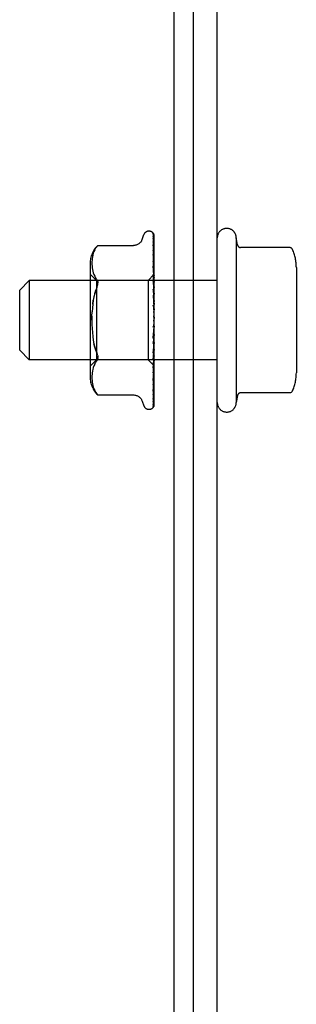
# Model space of a CAD drawing. Header units: inches. Extents: x 0 to 236, y 0 to 153.
# Tile 23 of 37: x 196.541 to 197.416, y 21.379 to 24.488. Entities that reach past the tile are written whole.
import ezdxf

# ---------------------------------------------------------------- set-up
doc = ezdxf.new("R2010")
doc.units = ezdxf.units.IN
doc.header["$LTSCALE"] = 12.986111
doc.header["$MEASUREMENT"] = 0
doc.linetypes.add('HIDDEN', pattern=[0.2, 0.1, -0.1])
doc.layers.get('0').update_dxf_attribs({"linetype": 'CONTINUOUS'})
doc.layers.add('DEFAULT_2', color=8, linetype='HIDDEN')

msp = doc.modelspace()

# ---------------------------------------------------------------- linework, layer by layer
at = {"color": 7, "linetype": 'Continuous'}
for p, q in [((197.0283, 26.5394), (197.0283, 8.7269)), ((197.0908, 8.7894), (197.0908, 26.4144))]:
    msp.add_line(p, q, dxfattribs=at)
at = {"color": 3, "linetype": 'Continuous'}
msp.add_line((197.1658, 8.5394), (197.1658, 26.4194), dxfattribs=at)
at = {"layer": 'DEFAULT_2', "color": 8, "linetype": 'HIDDEN'}
for p, q in [((196.9493, 23.8206), (196.9501, 23.8206)), ((196.9281, 23.7946), (196.9336, 23.8096)), ((196.962, 23.8149), (196.962, 23.8149)), ((196.963, 23.7989), (196.9631, 23.798)), ((196.9631, 23.8115), (196.965, 23.6827)), ((196.9631, 23.8096), (196.965, 23.6814)), ((196.9631, 23.8035), (196.965, 23.6787)), ((196.9631, 23.798), (196.965, 23.675)), ((196.9631, 23.786), (196.965, 23.6697)), ((196.9658, 23.5485), (196.9658, 23.809)), ((197.2258, 23.7994), (197.2258, 23.2794)), ((197.2298, 23.7771), (197.2258, 23.7994)), ((196.7755, 23.7561), (196.7735, 23.7506)), ((196.778, 23.7614), (196.7755, 23.7561)), ((196.788, 23.7753), (196.7881, 23.7754)), ((196.7881, 23.7754), (196.9006, 23.7754)), ((196.9631, 23.7773), (196.9631, 23.777)), ((196.9631, 23.777), (196.965, 23.6637)), ((196.9631, 23.7597), (196.9631, 23.7595)), ((196.9631, 23.7595), (196.965, 23.656)), ((197.3945, 23.7688), (197.2397, 23.7688)), ((196.7696, 23.7295), (196.7693, 23.7244)), ((196.7694, 23.7245), (196.7693, 23.7196)), ((196.7701, 23.7346), (196.7696, 23.7294)), ((196.7709, 23.7399), (196.7701, 23.7345)), ((196.772, 23.7453), (196.7709, 23.7398)), ((196.7735, 23.7507), (196.772, 23.7452)), ((196.9631, 23.7474), (196.9631, 23.7474)), ((196.9631, 23.7474), (196.965, 23.6479)), ((196.9639, 23.741), (196.9631, 23.7474)), ((196.9631, 23.7251), (196.965, 23.6381)), ((196.9658, 23.7241), (196.9652, 23.73)), ((196.7637, 23.719), (196.7637, 23.3598)), ((196.7693, 23.7197), (196.7694, 23.7148)), ((196.7694, 23.7149), (196.7696, 23.71)), ((196.7696, 23.71), (196.7701, 23.705)), ((196.7701, 23.7051), (196.7709, 23.6999)), ((196.7709, 23.6999), (196.772, 23.6945)), ((196.772, 23.6945), (196.7735, 23.689)), ((196.9631, 23.7101), (196.9631, 23.7102)), ((196.9631, 23.7102), (196.965, 23.6282)), ((196.9643, 23.6984), (196.9631, 23.7101)), ((197.4158, 23.7055), (197.4158, 23.3732)), ((196.5408, 23.6344), (196.5708, 23.6644)), ((197.1658, 23.6644), (196.5708, 23.6644)), ((196.5708, 23.6644), (196.5708, 23.4144)), ((196.7837, 23.6646), (196.7637, 23.6846)), ((196.7735, 23.689), (196.7755, 23.6834)), ((196.7755, 23.6835), (196.778, 23.678)), ((196.778, 23.6781), (196.7811, 23.6729)), ((196.7847, 23.6681), (196.7811, 23.6729)), ((196.9468, 23.6646), (196.7837, 23.6646)), ((196.7837, 23.6646), (196.7837, 23.4141)), ((196.9656, 23.6834), (196.9468, 23.6646)), ((196.9468, 23.6646), (196.9468, 23.4141)), ((196.9631, 23.6839), (196.965, 23.6166)), ((196.9631, 23.6666), (196.9631, 23.6669)), ((196.9631, 23.6669), (196.965, 23.6052)), ((196.9658, 23.6381), (196.9631, 23.6666)), ((196.9656, 23.6834), (196.965, 23.6827)), ((196.965, 23.6827), (196.965, 23.6827)), ((196.9658, 23.6814), (196.965, 23.6789)), ((196.965, 23.6814), (196.965, 23.6814)), ((196.965, 23.6787), (196.965, 23.6789)), ((196.965, 23.675), (196.965, 23.6749)), ((196.9658, 23.6724), (196.965, 23.6749)), ((196.9658, 23.6741), (196.965, 23.67)), ((196.965, 23.6697), (196.965, 23.67)), ((196.965, 23.6637), (196.965, 23.6636)), ((196.965, 23.6636), (196.965, 23.6635)), ((196.9658, 23.6595), (196.965, 23.6635)), ((196.9658, 23.6619), (196.965, 23.6564)), ((196.9658, 23.6836), (196.9656, 23.6834)), ((196.5408, 23.4444), (196.5408, 23.6344)), ((196.7784, 23.6242), (196.7813, 23.6339)), ((196.9631, 23.6375), (196.965, 23.5922)), ((196.965, 23.656), (196.965, 23.6564)), ((196.965, 23.6479), (196.965, 23.6476)), ((196.9658, 23.6422), (196.965, 23.6476)), ((196.9658, 23.6453), (196.965, 23.6386)), ((196.965, 23.6381), (196.965, 23.6386)), ((196.7721, 23.5905), (196.7737, 23.6024)), ((196.9632, 23.6187), (196.9631, 23.6189)), ((196.9631, 23.6189), (196.965, 23.5798)), ((196.9632, 23.6186), (196.9658, 23.5889)), ((196.965, 23.6282), (196.965, 23.6278)), ((196.9658, 23.6212), (196.965, 23.6278)), ((196.9658, 23.6249), (196.965, 23.6172)), ((196.965, 23.6166), (196.965, 23.6172)), ((196.965, 23.6052), (196.965, 23.6049)), ((196.9658, 23.5972), (196.965, 23.6049)), ((196.9658, 23.6014), (196.965, 23.5929)), ((196.9632, 23.5873), (196.965, 23.5658)), ((196.965, 23.5922), (196.965, 23.5929)), ((196.965, 23.5798), (196.965, 23.5795)), ((196.9658, 23.5711), (196.965, 23.5795)), ((196.9658, 23.5756), (196.965, 23.5668)), ((196.965, 23.5658), (196.965, 23.5668)), ((196.9658, 23.5439), (196.965, 23.5527)), ((196.9658, 23.5485), (196.965, 23.5396)), ((196.9658, 23.2691), (196.9658, 23.5439)), ((196.965, 23.5123), (196.9631, 23.4851)), ((196.9632, 23.4852), (196.9658, 23.5152)), ((196.9658, 23.5166), (196.965, 23.5255)), ((196.9658, 23.5211), (196.965, 23.5125)), ((196.965, 23.5123), (196.965, 23.5125)), ((196.965, 23.4995), (196.9631, 23.4659)), ((196.965, 23.486), (196.9631, 23.4353)), ((196.9631, 23.4851), (196.9632, 23.4852)), ((196.965, 23.474), (196.9631, 23.4174)), ((196.965, 23.4995), (196.965, 23.4987)), ((196.9658, 23.49), (196.965, 23.4987)), ((196.9658, 23.4944), (196.965, 23.4863)), ((196.965, 23.486), (196.965, 23.4863)), ((196.965, 23.474), (196.965, 23.4734)), ((196.9658, 23.4653), (196.965, 23.4734)), ((196.5408, 23.4444), (196.5708, 23.4144)), ((196.965, 23.4617), (196.9631, 23.3895)), ((196.965, 23.451), (196.9631, 23.3734)), ((196.9632, 23.4356), (196.9658, 23.4649)), ((196.9658, 23.4692), (196.965, 23.462)), ((196.965, 23.4617), (196.965, 23.462)), ((196.965, 23.451), (196.965, 23.4505)), ((196.9658, 23.4432), (196.965, 23.4505)), ((196.9658, 23.4466), (196.965, 23.4405)), ((197.1658, 23.4144), (196.5708, 23.4144)), ((196.7837, 23.4141), (196.7637, 23.3941)), ((196.9468, 23.4141), (196.7837, 23.4141)), ((196.7847, 23.4359), (196.7859, 23.4326)), ((196.7869, 23.4295), (196.7859, 23.4326)), ((196.788, 23.4189), (196.7876, 23.4166)), ((196.788, 23.4189), (196.7881, 23.4213)), ((196.9658, 23.3951), (196.9468, 23.4141)), ((196.965, 23.4402), (196.9631, 23.3491)), ((196.9631, 23.4353), (196.9632, 23.4356)), ((196.965, 23.4312), (196.9631, 23.3355)), ((196.965, 23.4224), (196.9631, 23.3155)), ((196.965, 23.4153), (196.9631, 23.3049)), ((196.9648, 23.4063), (196.9658, 23.4173)), ((196.965, 23.4402), (196.965, 23.4405)), ((196.965, 23.4312), (196.965, 23.4307)), ((196.9658, 23.4246), (196.965, 23.4307)), ((196.9658, 23.4274), (196.965, 23.4226)), ((196.965, 23.4224), (196.965, 23.4226)), ((196.965, 23.4153), (196.965, 23.415)), ((196.9658, 23.4101), (196.965, 23.415)), ((196.9658, 23.4122), (196.965, 23.409)), ((196.772, 23.3843), (196.7709, 23.3788)), ((196.7735, 23.3898), (196.772, 23.3842)), ((196.7755, 23.3953), (196.7735, 23.3897)), ((196.778, 23.4007), (196.7755, 23.3953)), ((196.965, 23.4088), (196.9631, 23.2901)), ((196.9631, 23.3897), (196.9648, 23.4063)), ((196.965, 23.4039), (196.9631, 23.2828)), ((196.965, 23.3999), (196.9631, 23.2737)), ((196.965, 23.3974), (196.9631, 23.27)), ((196.965, 23.396), (196.9631, 23.267)), ((196.9631, 23.3895), (196.9631, 23.3897)), ((196.965, 23.4088), (196.965, 23.409)), ((196.965, 23.4039), (196.965, 23.4037)), ((196.9658, 23.4003), (196.965, 23.4037)), ((196.965, 23.3999), (196.965, 23.4)), ((196.965, 23.3974), (196.965, 23.3973)), ((196.965, 23.396), (196.965, 23.396)), ((196.9658, 23.3952), (196.965, 23.396)), ((196.7694, 23.3639), (196.7693, 23.359)), ((196.7693, 23.3591), (196.7694, 23.3542)), ((196.7693, 23.3543), (196.7696, 23.3492)), ((196.7696, 23.3687), (196.7694, 23.3638)), ((196.7701, 23.3737), (196.7696, 23.3687)), ((196.7696, 23.3493), (196.7701, 23.3441)), ((196.7709, 23.3789), (196.7701, 23.3737)), ((196.9631, 23.3491), (196.9631, 23.3491)), ((196.9643, 23.36), (196.9652, 23.3679)), ((196.9652, 23.3679), (196.9658, 23.374)), ((196.7701, 23.3442), (196.7709, 23.3388)), ((196.7709, 23.3389), (196.772, 23.3335)), ((196.772, 23.3335), (196.7735, 23.328)), ((196.7735, 23.3281), (196.7755, 23.3226)), ((196.7755, 23.3227), (196.778, 23.3173)), ((196.9643, 23.3245), (196.9652, 23.3313)), ((196.9652, 23.3313), (196.9658, 23.3368)), ((196.7847, 23.3072), (196.781, 23.3122)), ((196.7861, 23.3056), (196.7847, 23.3072)), ((196.7872, 23.3043), (196.7878, 23.3037)), ((196.7881, 23.3033), (196.7876, 23.3039)), ((196.7881, 23.3033), (196.9006, 23.3033)), ((196.9631, 23.3156), (196.9631, 23.3155)), ((196.9631, 23.3155), (196.9631, 23.3154)), ((196.9631, 23.3049), (196.9631, 23.3046)), ((196.9631, 23.2901), (196.9631, 23.2896)), ((197.2298, 23.3017), (197.2258, 23.2794)), ((197.3945, 23.31), (197.2397, 23.31)), ((196.9281, 23.2841), (196.9336, 23.2691)), ((196.9493, 23.2581), (196.9501, 23.2581)), ((196.9609, 23.2623), (196.961, 23.2624)), ((196.963, 23.2817), (196.963, 23.2817))]:
    msp.add_line(p, q, dxfattribs=at)
for points in [[(196.9281, 23.7946), (196.9274, 23.7928), (196.9266, 23.7912), (196.9257, 23.7895), (196.9247, 23.7879), (196.9235, 23.7863), (196.9222, 23.7848), (196.9207, 23.7833), (196.9191, 23.782), (196.9174, 23.7807), (196.9156, 23.7795), (196.9136, 23.7784), (196.9115, 23.7775), (196.9093, 23.7767), (196.9069, 23.7761), (196.9045, 23.7757), (196.9019, 23.7754), (196.9007, 23.7754)], [(196.962, 23.8149), (196.962, 23.8149), (196.962, 23.8149), (196.9621, 23.8147), (196.9623, 23.8145), (196.9624, 23.8142), (196.9626, 23.8139), (196.9628, 23.8135), (196.9629, 23.8131), (196.963, 23.8127), (196.9631, 23.8122), (196.9631, 23.8117), (196.9631, 23.8115)], [(196.9658, 23.8086), (196.9657, 23.8087), (196.9655, 23.8094), (196.9652, 23.81), (196.9649, 23.8106), (196.9646, 23.8112), (196.9643, 23.8118), (196.964, 23.8123), (196.9637, 23.8127), (196.9634, 23.8132), (196.9631, 23.8136), (196.9628, 23.8139), (196.9625, 23.8143), (196.9623, 23.8145), (196.962, 23.8149)], [(196.9627, 23.8117), (196.9628, 23.8114), (196.963, 23.8108), (196.9631, 23.8102), (196.9631, 23.8096)], [(196.9658, 23.8011), (196.9657, 23.8013), (196.9653, 23.8031), (196.9649, 23.8048), (196.9645, 23.8064), (196.964, 23.8079), (196.9636, 23.8094), (196.9631, 23.8108), (196.9627, 23.8117)], [(196.9628, 23.8051), (196.9628, 23.8052), (196.9628, 23.8052), (196.9628, 23.8052), (196.9629, 23.805), (196.963, 23.8047), (196.9631, 23.8043), (196.9631, 23.8037), (196.9631, 23.8035)], [(196.9634, 23.8041), (196.963, 23.8048), (196.9629, 23.805), (196.9628, 23.8051)], [(196.9658, 23.7839), (196.9655, 23.7856), (196.9651, 23.7881), (196.9647, 23.7905), (196.9643, 23.7928), (196.9638, 23.7951), (196.9634, 23.7973), (196.963, 23.7989)], [(196.9631, 23.7865), (196.9631, 23.7866), (196.963, 23.7867), (196.9631, 23.7866), (196.9631, 23.7863), (196.9631, 23.786)], [(196.964, 23.7846), (196.9635, 23.7857), (196.9633, 23.7861), (196.9631, 23.7864), (196.9631, 23.7865)], [(196.9658, 23.809), (196.9657, 23.8093), (196.9652, 23.8107), (196.9647, 23.8119), (196.964, 23.8131), (196.9632, 23.8143)], [(196.9658, 23.7992), (196.9655, 23.7999), (196.9653, 23.8005), (196.965, 23.8011), (196.9648, 23.8017), (196.9645, 23.8022), (196.9642, 23.8027), (196.9639, 23.8032), (196.9637, 23.8037), (196.9634, 23.8041)], [(196.9658, 23.7806), (196.9656, 23.781), (196.9653, 23.7818), (196.965, 23.7825), (196.9647, 23.7832), (196.9644, 23.7839), (196.964, 23.7846)], [(196.778, 23.7614), (196.781, 23.7665), (196.7847, 23.7715)], [(196.788, 23.7753), (196.7878, 23.775), (196.7873, 23.7745), (196.7866, 23.7737), (196.7857, 23.7727), (196.7847, 23.7715)], [(196.7847, 23.7715), (196.7857, 23.7727), (196.7866, 23.7737), (196.7873, 23.7745), (196.7878, 23.775)], [(196.9658, 23.7579), (196.9655, 23.7599), (196.9651, 23.763), (196.9647, 23.7661), (196.9643, 23.7691), (196.9639, 23.7722), (196.9634, 23.7752), (196.9631, 23.7773)], [(196.964, 23.7574), (196.9637, 23.758), (196.9635, 23.7585), (196.9633, 23.759), (196.9632, 23.7593), (196.9631, 23.7596), (196.9631, 23.7596)], [(196.9658, 23.7533), (196.9657, 23.7535), (196.9653, 23.7544), (196.965, 23.7553), (196.9646, 23.7561), (196.964, 23.7574)], [(197.4036, 23.7628), (197.4028, 23.7643), (197.4018, 23.7656), (197.4005, 23.7667), (197.3991, 23.7676), (197.3975, 23.7683), (197.3958, 23.7687), (197.3945, 23.7688)], [(196.9643, 23.7219), (196.9639, 23.7226), (196.9637, 23.7232), (196.9635, 23.7238), (196.9633, 23.7243), (196.9632, 23.7247), (196.9631, 23.725), (196.9631, 23.7251)], [(196.9652, 23.73), (196.9648, 23.7336), (196.9639, 23.741)], [(196.9658, 23.7183), (196.9656, 23.7188), (196.9653, 23.7196), (196.9649, 23.7204), (196.9643, 23.7219)], [(196.9658, 23.6837), (196.9655, 23.6861), (196.9643, 23.6984)], [(196.7847, 23.6681), (196.7859, 23.6663), (196.7869, 23.6642), (196.7876, 23.6621), (196.788, 23.6598), (196.7881, 23.6574)], [(196.9658, 23.677), (196.9657, 23.6772), (196.9654, 23.678), (196.965, 23.6788), (196.9646, 23.6796), (196.9643, 23.6804), (196.9639, 23.6811), (196.9636, 23.6818), (196.9634, 23.6825), (196.9632, 23.6831), (196.9632, 23.6836), (196.9631, 23.6839)], [(196.9658, 23.6833), (196.9655, 23.683), (196.9653, 23.6828), (196.9651, 23.6827), (196.965, 23.6827), (196.965, 23.6826), (196.965, 23.6827)], [(196.9658, 23.6826), (196.9655, 23.6822), (196.9653, 23.682), (196.9651, 23.6817), (196.965, 23.6815), (196.965, 23.6814), (196.965, 23.6814)], [(196.9658, 23.6806), (196.9656, 23.6808), (196.9654, 23.681), (196.9652, 23.6812), (196.965, 23.6814)], [(196.9658, 23.6787), (196.9655, 23.6786), (196.9653, 23.6785), (196.9651, 23.6785), (196.965, 23.6786), (196.965, 23.6787)], [(196.9658, 23.6767), (196.9655, 23.6763), (196.9653, 23.6759), (196.9651, 23.6756), (196.965, 23.6753), (196.965, 23.675), (196.965, 23.675)], [(196.9658, 23.6692), (196.9655, 23.6692), (196.9653, 23.6692), (196.9651, 23.6693), (196.965, 23.6695), (196.965, 23.6697)], [(196.9658, 23.6659), (196.9655, 23.6655), (196.9653, 23.665), (196.9652, 23.6646), (196.965, 23.6642), (196.965, 23.6639), (196.965, 23.6637)], [(196.7847, 23.6428), (196.7813, 23.6339), (196.7784, 23.6242), (196.7758, 23.6136), (196.7737, 23.6023), (196.7721, 23.5905), (196.7708, 23.5782), (196.7699, 23.5655)], [(196.7847, 23.6428), (196.7859, 23.6461), (196.7869, 23.6492), (196.7876, 23.6521), (196.788, 23.6548), (196.7881, 23.6574)], [(196.9658, 23.6308), (196.9657, 23.6309), (196.9654, 23.6315), (196.9651, 23.6322), (196.9648, 23.6328), (196.9644, 23.6335), (196.9641, 23.6341), (196.9638, 23.6348), (196.9636, 23.6355), (196.9633, 23.6362), (196.9632, 23.6369), (196.9631, 23.6375), (196.9631, 23.6375)], [(196.9658, 23.6549), (196.9655, 23.655), (196.9653, 23.6552), (196.9651, 23.6554), (196.965, 23.6557), (196.965, 23.656)], [(196.9658, 23.6505), (196.9655, 23.65), (196.9653, 23.6494), (196.9651, 23.6489), (196.965, 23.6484), (196.965, 23.648), (196.965, 23.6479)], [(196.9658, 23.6365), (196.9655, 23.6367), (196.9653, 23.637), (196.9651, 23.6373), (196.965, 23.6377), (196.965, 23.6381)], [(196.9658, 23.6311), (196.9655, 23.6305), (196.9653, 23.6299), (196.9651, 23.6294), (196.965, 23.6288), (196.965, 23.6283), (196.965, 23.6282)], [(196.9658, 23.6145), (196.9655, 23.6149), (196.9653, 23.6152), (196.9651, 23.6157), (196.965, 23.6161), (196.965, 23.6166)], [(196.9658, 23.6084), (196.9655, 23.6078), (196.9653, 23.6072), (196.9651, 23.6066), (196.965, 23.606), (196.965, 23.6054), (196.965, 23.6052)], [(196.9648, 23.5831), (196.9645, 23.5836), (196.9642, 23.5841), (196.9639, 23.5847), (196.9636, 23.5853), (196.9634, 23.586), (196.9632, 23.5867), (196.9632, 23.5874)], [(196.9658, 23.5815), (196.9656, 23.5818), (196.9653, 23.5823), (196.9648, 23.5831)], [(196.9658, 23.5899), (196.9655, 23.5903), (196.9653, 23.5908), (196.9651, 23.5913), (196.965, 23.5918), (196.965, 23.5922)], [(196.9658, 23.5832), (196.9655, 23.5826), (196.9653, 23.582), (196.9651, 23.5813), (196.965, 23.5807), (196.965, 23.5801), (196.965, 23.5798)], [(196.7693, 23.5394), (196.7694, 23.5525), (196.7699, 23.5655)], [(196.7694, 23.5525), (196.7693, 23.5394), (196.7694, 23.5262), (196.7699, 23.5132), (196.7708, 23.5005), (196.7721, 23.4882), (196.7737, 23.4764), (196.7758, 23.4651), (196.7784, 23.4546), (196.7813, 23.4448), (196.7847, 23.4359)], [(196.9658, 23.5634), (196.9655, 23.5639), (196.9653, 23.5644), (196.9651, 23.565), (196.965, 23.5656), (196.965, 23.5658)], [(196.9658, 23.5564), (196.9655, 23.5558), (196.9653, 23.5552), (196.9651, 23.5546), (196.965, 23.554), (196.965, 23.5533), (196.965, 23.5527)], [(196.9658, 23.536), (196.9655, 23.5366), (196.9653, 23.5372), (196.9651, 23.5378), (196.965, 23.5384), (196.965, 23.539), (196.965, 23.5396)], [(196.9632, 23.5178), (196.9633, 23.5182), (196.9635, 23.5188), (196.9638, 23.5194), (196.964, 23.5198), (196.9642, 23.5203), (196.9645, 23.5206), (196.9647, 23.5209), (196.9649, 23.5212)], [(196.9651, 23.5271), (196.9648, 23.5257), (196.9645, 23.5242), (196.9642, 23.5226), (196.9639, 23.521), (196.9636, 23.5194), (196.9633, 23.5179)], [(196.9649, 23.5212), (196.9652, 23.5216), (196.9654, 23.5218), (196.9656, 23.5221), (196.9658, 23.5224)], [(196.9651, 23.5271), (196.965, 23.5267), (196.965, 23.5261), (196.965, 23.5255)], [(196.9658, 23.5088), (196.9655, 23.5094), (196.9653, 23.51), (196.9651, 23.5106), (196.965, 23.5113), (196.965, 23.5119), (196.965, 23.5123)], [(196.9658, 23.529), (196.9655, 23.5284), (196.9653, 23.5279), (196.9651, 23.5273), (196.9651, 23.5271)], [(196.965, 23.4821), (196.965, 23.4819), (196.9649, 23.4818), (196.9648, 23.4817), (196.9646, 23.4817), (196.9644, 23.4817), (196.9642, 23.4818), (196.964, 23.482), (196.9638, 23.4823), (196.9636, 23.4826), (196.9634, 23.483), (196.9633, 23.4835), (196.9632, 23.4841), (196.9631, 23.4846), (196.9631, 23.4851)], [(196.9658, 23.5019), (196.9655, 23.5015), (196.9653, 23.501), (196.9651, 23.5004), (196.965, 23.4999), (196.965, 23.4995)], [(196.9658, 23.4827), (196.9655, 23.4833), (196.9653, 23.4839), (196.9651, 23.4845), (196.965, 23.4851), (196.965, 23.4857), (196.965, 23.486)], [(196.9658, 23.4762), (196.9655, 23.4759), (196.9653, 23.4754), (196.9651, 23.475), (196.965, 23.4745), (196.965, 23.474)], [(196.7847, 23.4359), (196.7813, 23.4449), (196.7784, 23.4546), (196.7758, 23.4651)], [(196.9631, 23.4659), (196.9632, 23.4664), (196.9633, 23.4671), (196.9635, 23.4678), (196.9638, 23.4685), (196.9641, 23.4691), (196.9644, 23.4697), (196.9647, 23.4703), (196.9653, 23.4714)], [(196.9658, 23.4586), (196.9655, 23.4592), (196.9653, 23.4598), (196.9651, 23.4604), (196.965, 23.461), (196.965, 23.4615), (196.965, 23.4617)], [(196.9658, 23.4528), (196.9655, 23.4526), (196.9653, 23.4522), (196.9651, 23.4518), (196.965, 23.4514), (196.965, 23.451)], [(196.9653, 23.4714), (196.9656, 23.472), (196.9658, 23.4723)], [(196.7847, 23.4107), (196.7859, 23.4125), (196.7869, 23.4145), (196.7876, 23.4166)], [(196.7869, 23.4295), (196.7876, 23.4266), (196.788, 23.4239), (196.7881, 23.4213)], [(196.9631, 23.4174), (196.9631, 23.4175), (196.9632, 23.418), (196.9633, 23.4186), (196.9635, 23.4192), (196.9637, 23.4199), (196.964, 23.4206), (196.9644, 23.4213), (196.9647, 23.4221), (196.9651, 23.4228), (196.9654, 23.4235), (196.9658, 23.4243)], [(196.9658, 23.4374), (196.9655, 23.438), (196.9653, 23.4386), (196.9651, 23.4391), (196.965, 23.4396), (196.965, 23.4401), (196.965, 23.4402)], [(196.9658, 23.4326), (196.9655, 23.4324), (196.9653, 23.4322), (196.9651, 23.4319), (196.965, 23.4315), (196.965, 23.4312)], [(196.9658, 23.42), (196.9655, 23.4205), (196.9653, 23.421), (196.9651, 23.4215), (196.965, 23.4219), (196.965, 23.4223), (196.965, 23.4224)], [(196.9658, 23.4161), (196.9655, 23.4161), (196.9653, 23.416), (196.9651, 23.4158), (196.965, 23.4156), (196.965, 23.4153)], [(196.778, 23.4007), (196.7811, 23.4058), (196.7847, 23.4107)], [(196.9643, 23.377), (196.9649, 23.3784), (196.9653, 23.3791), (196.9656, 23.3799), (196.9658, 23.3803)], [(196.9658, 23.4068), (196.9655, 23.4073), (196.9653, 23.4077), (196.9651, 23.4081), (196.965, 23.4084), (196.965, 23.4087), (196.965, 23.4088)], [(196.9658, 23.4042), (196.9655, 23.4042), (196.9653, 23.4042), (196.9651, 23.4042), (196.965, 23.4041), (196.965, 23.4039)], [(196.9658, 23.4016), (196.9656, 23.4012), (196.9654, 23.4007), (196.9652, 23.4003), (196.965, 23.4)], [(196.9658, 23.3984), (196.9655, 23.3988), (196.9653, 23.3992), (196.9651, 23.3994), (196.965, 23.3997), (196.965, 23.3999), (196.965, 23.3999)], [(196.9658, 23.3971), (196.9655, 23.3973), (196.9653, 23.3974), (196.9651, 23.3975), (196.965, 23.3975), (196.965, 23.3974), (196.965, 23.3974)], [(196.9658, 23.3956), (196.9656, 23.3959), (196.9654, 23.3964), (196.9652, 23.3968), (196.965, 23.3973)], [(196.9658, 23.396), (196.9656, 23.396), (196.9654, 23.396), (196.9652, 23.396), (196.965, 23.396)], [(196.9631, 23.3734), (196.9631, 23.3737), (196.9632, 23.374), (196.9633, 23.3745), (196.9635, 23.375), (196.9637, 23.3756), (196.964, 23.3763), (196.9643, 23.377)], [(196.9631, 23.3492), (196.9635, 23.352), (196.9643, 23.36)], [(196.9631, 23.3355), (196.9631, 23.3355), (196.9632, 23.3357), (196.9633, 23.336), (196.9634, 23.3364), (196.9636, 23.337), (196.9639, 23.3376), (196.9642, 23.3383), (196.9648, 23.3397)], [(196.9631, 23.3154), (196.9634, 23.3178), (196.9643, 23.3245)], [(196.9648, 23.3397), (196.9652, 23.3405), (196.9655, 23.3414), (196.9658, 23.342)], [(196.778, 23.3173), (196.781, 23.3122), (196.7847, 23.3072)], [(196.7858, 23.3059), (196.7863, 23.3053), (196.7868, 23.3048)], [(196.7872, 23.3043), (196.7867, 23.3049), (196.7861, 23.3056)], [(196.788, 23.3035), (196.7881, 23.3033), (196.7881, 23.3033)], [(196.9007, 23.3033), (196.9019, 23.3033), (196.9045, 23.3031), (196.9069, 23.3026), (196.9093, 23.302), (196.9115, 23.3012), (196.9136, 23.3003), (196.9156, 23.2992), (196.9174, 23.2981), (196.9191, 23.2968), (196.9207, 23.2954), (196.9222, 23.2939), (196.9235, 23.2924), (196.9247, 23.2908), (196.9257, 23.2892), (196.9266, 23.2876), (196.9274, 23.2859), (196.9281, 23.2841)], [(196.9631, 23.2896), (196.9634, 23.2914), (196.9639, 23.294), (196.9643, 23.2967), (196.9647, 23.2994), (196.9651, 23.3021), (196.9655, 23.3049), (196.9658, 23.3068)], [(196.9631, 23.3046), (196.9631, 23.3046), (196.9632, 23.3048), (196.9633, 23.3051), (196.9635, 23.3055), (196.9637, 23.306)], [(196.9633, 23.2824), (196.9638, 23.2833), (196.9641, 23.2838), (196.9644, 23.2844), (196.9647, 23.285), (196.965, 23.2857), (196.9653, 23.2864), (196.9656, 23.2871), (196.9658, 23.2877)], [(196.9637, 23.306), (196.9643, 23.3073), (196.9647, 23.308), (196.965, 23.3088), (196.9654, 23.3097), (196.9657, 23.3106), (196.9658, 23.3108)], [(197.4036, 23.3159), (197.4028, 23.3145), (197.4018, 23.3131), (197.4005, 23.312), (197.3991, 23.3111), (197.3975, 23.3104), (197.3958, 23.3101), (197.3945, 23.31)], [(196.9658, 23.2691), (196.9652, 23.2678), (196.9647, 23.2667), (196.964, 23.2656), (196.9634, 23.2647), (196.9628, 23.264), (196.9622, 23.2634), (196.9617, 23.2629), (196.9614, 23.2626), (196.9611, 23.2624), (196.961, 23.2623), (196.9609, 23.2623)], [(196.9619, 23.2634), (196.9625, 23.2642), (196.9632, 23.2654), (196.9638, 23.2667), (196.9644, 23.268), (196.9649, 23.2694), (196.9653, 23.2709), (196.9658, 23.2725)], [(196.9631, 23.267), (196.9631, 23.2667), (196.9631, 23.2661), (196.963, 23.2656), (196.9628, 23.265), (196.9626, 23.2646), (196.9624, 23.2641), (196.9622, 23.2637), (196.962, 23.2634), (196.9619, 23.2634)], [(196.9631, 23.27), (196.9631, 23.2696), (196.963, 23.2691), (196.9629, 23.2686), (196.9628, 23.2681), (196.9627, 23.2678), (196.9626, 23.2676), (196.9625, 23.2675), (196.9625, 23.2675)], [(196.9625, 23.2675), (196.9625, 23.2676), (196.9626, 23.2677)], [(196.9626, 23.2677), (196.963, 23.2683), (196.9633, 23.2687), (196.9635, 23.2691), (196.9638, 23.2696), (196.9641, 23.2701), (196.9644, 23.2706), (196.9648, 23.2712), (196.9651, 23.2719), (196.9654, 23.2725), (196.9656, 23.2732), (196.9658, 23.2736)], [(196.9629, 23.2724), (196.9633, 23.2736), (196.9638, 23.2754), (196.9642, 23.2773), (196.9647, 23.2793), (196.9651, 23.2813), (196.9655, 23.2835), (196.9658, 23.2851)], [(196.9631, 23.2737), (196.9631, 23.2731), (196.963, 23.2726), (196.9629, 23.2724)], [(196.9631, 23.2828), (196.9631, 23.2825), (196.9631, 23.2821), (196.963, 23.2818), (196.963, 23.2817)], [(196.963, 23.2817), (196.963, 23.2818), (196.9631, 23.2821), (196.9633, 23.2824)]]:
    msp.add_lwpolyline(points, dxfattribs=at)
for centre, radius, start, end in [((196.9493, 23.8039), 0.0167, 90, 160), ((196.9501, 23.8039), 0.0167, 38.6218, 90), ((197.1958, 23.7994), 0.03, 359.9957, 180), ((196.8413, 23.719), 0.0776, 133.3008, 180), ((197.2397, 23.7788), 0.01, 189.7805, 270), ((197.2746, 23.7055), 0.1412, 0, 23.95), ((196.8413, 23.3598), 0.0776, 180, 226.6992), ((197.2746, 23.3732), 0.1412, 336.05, 360), ((197.2397, 23.3), 0.01, 90, 170.2195), ((196.9493, 23.2748), 0.0167, 200, 270), ((196.9501, 23.2748), 0.0167, 270, 340.0516), ((197.1958, 23.2794), 0.03, 180, 0.0043)]:
    msp.add_arc(centre, radius, start, end, dxfattribs=at)

doc.saveas('drawing.dxf')
